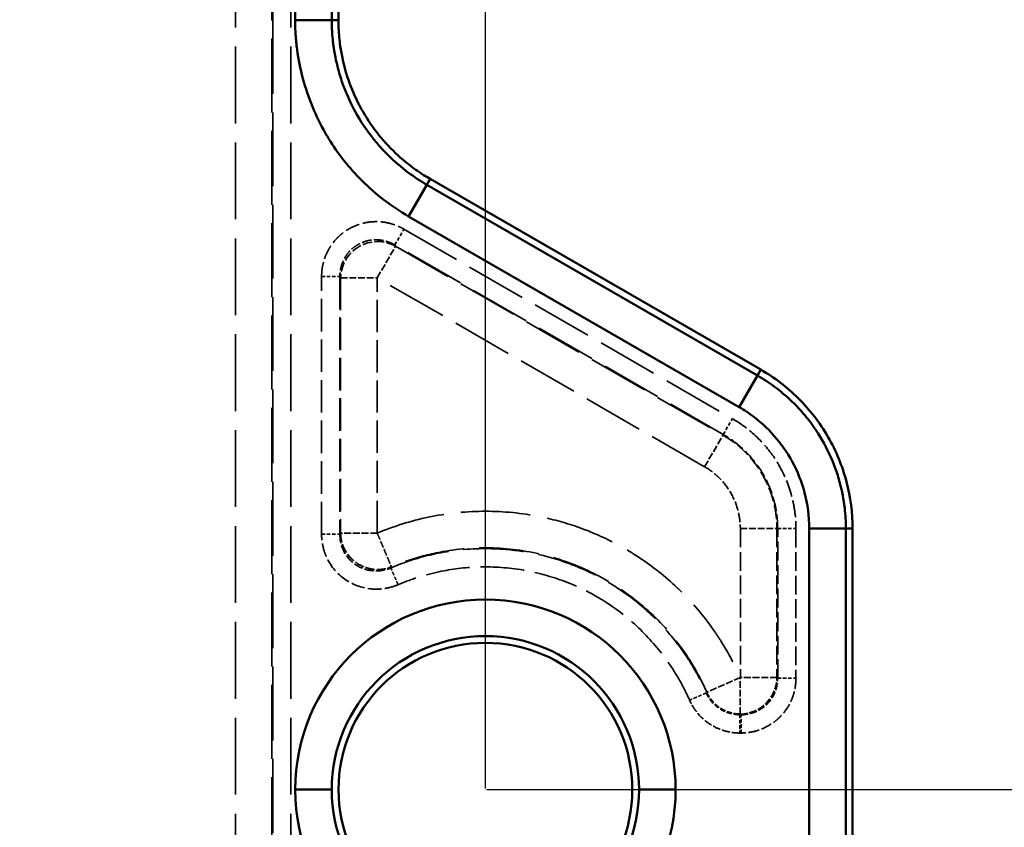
# Model space of a CAD drawing. Header units: millimetres. Extents: x 3367 to 6255, y 2001 to 4216.
# Tile 244 of 256: x 4956 to 5010, y 2944 to 2988. Entities that reach past the tile are written whole.
import ezdxf

# ---------------------------------------------------------------- set-up
doc = ezdxf.new("R2010")
doc.units = ezdxf.units.MM
doc.linetypes.add('DASHED', pattern=[0.2067, 0.1654, -0.0413])
for name, color, linetype, lineweight in [('AM_5', 3, 'Continuous', 25), ('Sichtbare Kanten(DIN)', 7, 'Continuous', 50), ('Sichtbare tangentiale Kanten(DIN)', 7, 'Continuous', 50), ('Verdeckte Kanten(DIN)', 7, 'DASHED', 35), ('Verdeckte tangentiale Kanten(DIN)', 7, 'DASHED', 35)]:
    doc.layers.add(name, color=color, linetype=linetype, lineweight=lineweight)
doc.styles.get("Standard").update_dxf_attribs({"font": 'ISOCP.SHX'})
doc.dimstyles.new('Standard$0', dxfattribs={"dimtxt": 0.18, "dimasz": 0.18, "dimexe": 0.18, "dimexo": 0.0625, "dimgap": 0.09, "dimtad": 0, "dimtih": 1, "dimtoh": 1, "dimdec": 4, "dimzin": 0, "dimdsep": 46, "dimtxsty": 'STANDARD', "dimcen": 0.09, "dimadec": 0, "dimazin": 0, "dimtfac": 1, "dimtdec": 4, "dimtofl": 0, "dimtmove": 0, "dimatfit": 3, "dimfxl": 1, "dimtolj": 1, "dimtzin": 0, "dimarcsym": 0})

# ---------------------------------------------------------------- blocks, each defined once
blk = doc.blocks.new('*D12')
at = {"layer": 'AM_5', "color": 0, "lineweight": -2, "transparency": 16777216}
for p, q in [((3643.598, 2945.94), (3643.598, 3014.206)), ((3645.398, 3014.026), (4340.704, 3014.026)), ((4979.797, 3014.026), (4357.884, 3014.026)), ((4981.597, 2945.94), (4981.597, 3014.206))]:
    blk.add_line(p, q, dxfattribs=at)
at = {"layer": 'AM_5', "color": 0, "transparency": 16777216}
for points in [[(3645.398, 3014.326), (3645.398, 3013.726), (3643.598, 3014.026)], [(4979.797, 3014.326), (4979.797, 3013.726), (4981.597, 3014.026)]]:
    blk.add_solid(points, dxfattribs=at)
at = {"layer": 'Defpoints', "color": 0, "transparency": 16777216}
for p in [(4981.597, 3014.026), (3643.598, 2945.878), (4981.597, 2945.878)]:
    blk.add_point(p, dxfattribs=at)
at = {"layer": 'AM_5', "color": 0, "transparency": 16777216, "insert": (4349.294, 3014.026), "char_height": 10, "attachment_point": 5}
blk.add_mtext('\\A1;134', dxfattribs=at)
blk = doc.blocks.new('*D13')
at = {"layer": 'AM_5', "color": 0, "lineweight": -2, "transparency": 16777216}
for p, q in [((4981.659, 3895.878), (5057.092, 3895.878)), ((5056.912, 3894.078), (5056.912, 3426.882)), ((5056.912, 2947.678), (5056.912, 3414.874)), ((4981.659, 2945.878), (5057.092, 2945.878))]:
    blk.add_line(p, q, dxfattribs=at)
at = {"layer": 'AM_5', "color": 0, "transparency": 16777216}
for points in [[(5056.612, 3894.078), (5057.212, 3894.078), (5056.912, 3895.878)], [(5056.612, 2947.678), (5057.212, 2947.678), (5056.912, 2945.878)]]:
    blk.add_solid(points, dxfattribs=at)
at = {"layer": 'Defpoints', "color": 0, "transparency": 16777216}
for p in [(4981.597, 3895.878), (5056.912, 3895.878), (4981.597, 2945.878)]:
    blk.add_point(p, dxfattribs=at)
at = {"layer": 'AM_5', "color": 0, "transparency": 16777216, "insert": (5056.912, 3420.878), "char_height": 10, "attachment_point": 5, "rotation": 90}
blk.add_mtext('\\A1;95', dxfattribs=at)

msp = doc.modelspace()

# ---------------------------------------------------------------- linework, layer by layer
at = {"layer": 'Sichtbare Kanten(DIN)'}
for p, q in [((4973.59238, 2987.81725), (4973.59238, 3287.81725)), ((4978.59238, 2979.157), (4996.59238, 2968.7647)), ((5001.59238, 2960.10444), (5001.59238, 2931.65145))]:
    msp.add_line(p, q, dxfattribs=at)
msp.add_circle((4981.5967, 2945.87798), 8, dxfattribs=at)
for points, knots in [([(4973.59238, 2987.81725), (4973.59238, 2987.66846), (4973.5957, 2987.51878), (4973.60246, 2987.36842), (4973.61697, 2987.0455), (4973.64732, 2986.71944), (4973.69439, 2986.39257), (4973.76499, 2985.90226), (4973.87319, 2985.41011), (4974.01982, 2984.92482), (4974.16646, 2984.43954), (4974.35152, 2983.96112), (4974.57307, 2983.49846), (4974.79461, 2983.0358), (4975.05263, 2982.58889), (4975.34254, 2982.1657), (4975.63244, 2981.7425), (4975.95423, 2981.34302), (4976.30118, 2980.97339), (4976.64813, 2980.60376), (4977.02025, 2980.26398), (4977.40957, 2979.95769), (4977.66912, 2979.75349), (4977.93631, 2979.56417), (4978.20871, 2979.39015), (4978.33555, 2979.30911), (4978.46352, 2979.2314), (4978.59238, 2979.157)], [0, 0, 0, 0, 0.04463784, 0.04463784, 0.04463784, 0.14050356, 0.14050356, 0.14050356, 0.28430213, 0.28430213, 0.28430213, 0.42810071, 0.42810071, 0.42810071, 0.57189929, 0.57189929, 0.57189929, 0.71569787, 0.71569787, 0.71569787, 0.85949644, 0.85949644, 0.85949644, 0.95536216, 0.95536216, 0.95536216, 1, 1, 1, 1]), ([(4996.59238, 2968.7647), (4997.3364, 2968.33514), (4998.02192, 2967.81122), (4999.26299, 2966.58164), (4999.80767, 2965.87506), (5000.69752, 2964.33378), (5001.03711, 2963.50878), (5001.48141, 2961.8192), (5001.59238, 2960.96356), (5001.59238, 2960.10444)], [-1.05016404, -1.05016404, -1.05016404, -1.05016404, -0.79242823, -0.79242823, -0.52508252, -0.52508252, -0.25773681, -0.25773681, -0.000001, -0.000001, -0.000001, -0.000001])]:
    msp.add_open_spline(points, degree=3, knots=knots, dxfattribs=at)
at = {"layer": 'Sichtbare tangentiale Kanten(DIN)'}
for p, q in [((4971.23479, 3287.81725), (4971.23479, 2987.81725)), ((4973.22718, 3287.81725), (4973.22718, 2987.81725)), ((4973.22718, 2987.81725), (4971.23479, 2987.81725)), ((4973.22718, 2987.81725), (4973.59238, 2987.81725)), ((4978.59238, 2979.157), (4978.40978, 2978.84072)), ((4978.40978, 2978.84072), (4977.41358, 2977.11526)), ((4996.40978, 2968.44842), (4978.40978, 2978.84072)), ((4977.41358, 2977.11526), (4995.41358, 2966.72296)), ((4995.41358, 2966.72296), (4996.40978, 2968.44842)), ((4996.40978, 2968.44842), (4996.59238, 2968.7647)), ((4999.23479, 2960.10444), (5001.22718, 2960.10444)), ((4999.23479, 2960.10444), (4999.23479, 2931.65145)), ((5001.22718, 2960.10444), (5001.59238, 2960.10444)), ((5001.22718, 2931.65145), (5001.22718, 2960.10444)), ((4971.2391, 2945.87798), (4973.23149, 2945.87798)), ((4991.95429, 2945.87798), (4989.9619, 2945.87798))]:
    msp.add_line(p, q, dxfattribs=at)
for radius, start, end in [(10.35759, 0, 180), (8.3652, 0, 180), (10.35759, 180, 0), (8.3652, 180, 0)]:
    msp.add_arc((4981.5967, 2945.87798), radius, start, end, dxfattribs=at)
for points, knots in [([(4971.23479, 2987.81725), (4971.23511, 2987.7507), (4971.23544, 2987.68407), (4971.23647, 2987.61748), (4971.2375, 2987.5508), (4971.23924, 2987.48416), (4971.24151, 2987.41754), (4971.24606, 2987.28406), (4971.25273, 2987.15065), (4971.26162, 2987.01736), (4971.27944, 2986.7502), (4971.30619, 2986.48353), (4971.34157, 2986.2176), (4971.41225, 2985.6862), (4971.5174, 2985.15774), (4971.65749, 2984.63405), (4971.93522, 2983.59579), (4972.35112, 2982.57661), (4972.89025, 2981.63998), (4972.94489, 2981.54506), (4973.00077, 2981.45099), (4973.05787, 2981.3578), (4973.56624, 2980.52799), (4974.17621, 2979.75914), (4974.86352, 2979.07361), (4975.62872, 2978.31039), (4976.48971, 2977.65059), (4977.41358, 2977.11526)], [0, 0, 0, 0, 0.20216022, 0.20216022, 0.20216022, 0.40461572, 0.40461572, 0.40461572, 0.81024859, 0.81024859, 0.81024859, 1.62334437, 1.62334437, 1.62334437, 3.2481243, 3.2481243, 3.2481243, 6.46936853, 6.46936853, 6.46936853, 6.79579274, 6.79579274, 6.79579274, 9.70224823, 9.70224823, 9.70224823, 12.93809391, 12.93809391, 12.93809391, 12.93809391]), ([(4978.40978, 2978.84072), (4978.06694, 2979.03864), (4977.73561, 2979.25644), (4977.41667, 2979.49317), (4977.00895, 2979.79579), (4976.62118, 2980.12979), (4976.26052, 2980.49039), (4976.0569, 2980.69397), (4975.86193, 2980.90602), (4975.67622, 2981.12573), (4975.27842, 2981.59634), (4974.92378, 2982.10127), (4974.61644, 2982.63363), (4974.30875, 2983.1666), (4974.04846, 2983.72706), (4973.8395, 2984.30751), (4973.74181, 2984.57887), (4973.65542, 2984.85437), (4973.58069, 2985.13318), (4973.46244, 2985.57438), (4973.37339, 2986.02383), (4973.31443, 2986.47527), (4973.30765, 2986.52714), (4973.30128, 2986.57902), (4973.29529, 2986.63093), (4973.27537, 2986.80385), (4973.25983, 2986.97706), (4973.24868, 2987.15038), (4973.2415, 2987.262), (4973.23614, 2987.37367), (4973.23251, 2987.48535), (4973.2307, 2987.54082), (4973.22932, 2987.5963), (4973.2285, 2987.65175), (4973.22769, 2987.70691), (4973.22743, 2987.76206), (4973.22718, 2987.81725)], [0, 0, 0, 0, 0.10996849, 0.10996849, 0.10996849, 0.25054247, 0.25054247, 0.25054247, 0.32990547, 0.32990547, 0.32990547, 0.49990245, 0.49990245, 0.49990245, 0.67009453, 0.67009453, 0.67009453, 0.74966006, 0.74966006, 0.74966006, 0.875567, 0.875567, 0.875567, 0.89003151, 0.89003151, 0.89003151, 0.93821996, 0.93821996, 0.93821996, 0.96925312, 0.96925312, 0.96925312, 0.98466651, 0.98466651, 0.98466651, 1, 1, 1, 1]), ([(5001.22718, 2960.10444), (5001.2272, 2960.47672), (5001.20538, 2960.84897), (5001.16205, 2961.22004), (5001.10782, 2961.68452), (5001.01966, 2962.14755), (5000.89809, 2962.6013), (5000.82543, 2962.87253), (5000.74083, 2963.14045), (5000.64477, 2963.40396), (5000.45306, 2963.92985), (5000.21601, 2964.43746), (4999.9369, 2964.92089), (4999.65753, 2965.40477), (4999.33601, 2965.86443), (4998.97615, 2966.29383), (4998.79547, 2966.50944), (4998.60527, 2966.71722), (4998.40615, 2966.91636), (4998.10594, 2967.21661), (4997.78545, 2967.49722), (4997.44953, 2967.75446), (4997.41441, 2967.78136), (4997.37911, 2967.80801), (4997.34365, 2967.83439), (4997.04389, 2968.05745), (4996.73221, 2968.26225), (4996.40978, 2968.44842)], [0, 0, 0, 0, 0.11125616, 0.11125616, 0.11125616, 0.25052133, 0.25052133, 0.25052133, 0.33376849, 0.33376849, 0.33376849, 0.49990193, 0.49990193, 0.49990193, 0.666191, 0.666191, 0.666191, 0.74968449, 0.74968449, 0.74968449, 0.87556723, 0.87556723, 0.87556723, 0.88873033, 0.88873033, 0.88873033, 1, 1, 1, 1]), ([(4995.41358, 2966.72296), (4995.69843, 2966.5585), (4995.97541, 2966.3734), (4996.23795, 2966.17195), (4996.50231, 2965.96911), (4996.75201, 2965.74972), (4996.98854, 2965.51303), (4997.45781, 2965.04344), (4997.87496, 2964.50557), (4998.21042, 2963.92635), (4998.24417, 2963.86807), (4998.2771, 2963.80937), (4998.30921, 2963.75029), (4998.59672, 2963.2212), (4998.82037, 2962.6564), (4998.97527, 2962.07599), (4999.14765, 2961.43005), (4999.23479, 2960.76485), (4999.23479, 2960.10444)], [0, 0, 0, 0, 0.99906868, 0.99906868, 0.99906868, 2.00503141, 2.00503141, 2.00503141, 4.00085995, 4.00085995, 4.00085995, 4.20167976, 4.20167976, 4.20167976, 6.00004252, 6.00004252, 6.00004252, 8.00140881, 8.00140881, 8.00140881, 8.00140881])]:
    msp.add_open_spline(points, degree=3, knots=knots, dxfattribs=at)
at = {"layer": 'Verdeckte Kanten(DIN)', "ltscale": 1.13017}
for p, q in [((4976.66083, 2975.56112), (4977.15892, 2976.42385)), ((4972.67605, 2973.83566), (4973.67224, 2973.83566))]:
    msp.add_line(p, q, dxfattribs=at)
at = {"layer": 'Verdeckte Kanten(DIN)', "ltscale": 2.260439}
for p, q in [((4975.70501, 2973.76573), (4976.7012, 2975.49119)), ((4973.71262, 2973.76573), (4975.70501, 2973.76573)), ((4995.47824, 2949.99822), (4995.47824, 2951.9906))]:
    msp.add_line(p, q, dxfattribs=at)
at = {"layer": 'Verdeckte Kanten(DIN)', "ltscale": 2.26044}
msp.add_line((4975.70501, 2959.85473), (4973.71262, 2959.85473), dxfattribs=at)
at = {"layer": 'Verdeckte Kanten(DIN)', "ltscale": 2.260153}
msp.add_open_spline([(4975.70501, 2959.85473), (4975.74726, 2959.75449), (4975.78951, 2959.65428), (4975.83148, 2959.5547), (4975.88411, 2959.42987), (4975.93637, 2959.30588), (4975.98655, 2959.18684), (4976.01644, 2959.11595), (4976.04558, 2959.04682), (4976.07372, 2958.98007), (4976.13025, 2958.84597), (4976.18272, 2958.72151), (4976.22983, 2958.60975), (4976.27697, 2958.49793), (4976.31875, 2958.3988), (4976.35408, 2958.31499), (4976.37164, 2958.27334), (4976.38759, 2958.2355), (4976.40174, 2958.20193), (4976.42555, 2958.14545), (4976.44425, 2958.1011), (4976.45752, 2958.06963), (4976.46809, 2958.04455), (4976.47525, 2958.02757), (4976.47894, 2958.01882)], degree=3, knots=[0.000000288, 0.000000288, 0.000000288, 0.000000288, 0.111109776, 0.111109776, 0.111109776, 0.250394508, 0.250394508, 0.250394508, 0.333329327, 0.333329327, 0.333329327, 0.499948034, 0.499948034, 0.499948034, 0.666662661, 0.666662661, 0.666662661, 0.74950391, 0.74950391, 0.74950391, 0.888887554, 0.888887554, 0.888887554, 1, 1, 1, 1], dxfattribs=at)
at = {"layer": 'Verdeckte tangentiale Kanten(DIN)', "ltscale": 25.28088}
for p, q in [((4967.97975, 2861.99963), (4967.97975, 4063.87798)), ((4971.00871, 2861.99963), (4971.00871, 4063.87798))]:
    msp.add_line(p, q, dxfattribs=at)
at = {"layer": 'Verdeckte tangentiale Kanten(DIN)', "ltscale": 25.241371}
for p, q in [((4969.97214, 3287.81725), (4969.97214, 2987.81725)), ((4970.01252, 2987.81725), (4970.01252, 3287.81725))]:
    msp.add_line(p, q, dxfattribs=at)
at = {"layer": 'Verdeckte tangentiale Kanten(DIN)', "ltscale": 24.347872}
for p, q in [((4969.97214, 2861.99963), (4969.97214, 2987.81725)), ((4970.01252, 2987.81725), (4970.01252, 2861.99963))]:
    msp.add_line(p, q, dxfattribs=at)
at = {"layer": 'Verdeckte tangentiale Kanten(DIN)', "ltscale": 0.352825}
for p, q in [((4970.01252, 2987.81725), (4969.97214, 2987.81725)), ((4997.51248, 2960.10406), (4997.47211, 2960.10406))]:
    msp.add_line(p, q, dxfattribs=at)
at = {"layer": 'Verdeckte tangentiale Kanten(DIN)', "ltscale": 19.989468}
for p, q in [((4977.15892, 2976.42385), (4995.05026, 2966.09432)), ((4994.55216, 2965.23159), (4976.66083, 2975.56112))]:
    msp.add_line(p, q, dxfattribs=at)
at = {"layer": 'Verdeckte tangentiale Kanten(DIN)', "ltscale": 0.356824}
for p, q in [((4976.66083, 2975.56112), (4976.7012, 2975.49119)), ((4973.71262, 2973.76573), (4973.67224, 2973.83566))]:
    msp.add_line(p, q, dxfattribs=at)
at = {"layer": 'Verdeckte tangentiale Kanten(DIN)', "ltscale": 19.921806}
for p, q in [((4976.7012, 2975.49119), (4994.53197, 2965.19663)), ((4993.53578, 2963.47117), (4975.70501, 2973.76573))]:
    msp.add_line(p, q, dxfattribs=at)
at = {"layer": 'Verdeckte tangentiale Kanten(DIN)', "ltscale": 10.698122}
for p, q in [((4972.67605, 2959.79376), (4972.67605, 2973.83566)), ((4973.67224, 2973.83566), (4973.67224, 2959.79376))]:
    msp.add_line(p, q, dxfattribs=at)
at = {"layer": 'Verdeckte tangentiale Kanten(DIN)', "ltscale": 10.598397}
msp.add_line((4973.71262, 2973.76573), (4973.71262, 2959.85473), dxfattribs=at)
at = {"layer": 'Verdeckte tangentiale Kanten(DIN)', "ltscale": 10.598398}
msp.add_line((4975.70501, 2959.85473), (4975.70501, 2973.76573), dxfattribs=at)
at = {"layer": 'Verdeckte tangentiale Kanten(DIN)', "ltscale": 1.130168}
msp.add_line((4994.55213, 2965.23154), (4995.05022, 2966.09427), dxfattribs=at)
at = {"layer": 'Verdeckte tangentiale Kanten(DIN)', "ltscale": 2.260416}
msp.add_line((4993.53576, 2963.47114), (4994.53194, 2965.19657), dxfattribs=at)
at = {"layer": 'Verdeckte tangentiale Kanten(DIN)', "ltscale": 0.352821}
msp.add_line((4994.53197, 2965.19663), (4994.55216, 2965.23159), dxfattribs=at)
at = {"layer": 'Verdeckte tangentiale Kanten(DIN)', "ltscale": 0.355868}
msp.add_line((4973.67224, 2959.79376), (4973.71262, 2959.85473), dxfattribs=at)
at = {"layer": 'Verdeckte tangentiale Kanten(DIN)', "ltscale": 6.181368}
for p, q in [((4995.47972, 2960.10406), (4995.47973, 2951.9906)), ((4997.47211, 2960.10406), (4997.47212, 2951.99061))]:
    msp.add_line(p, q, dxfattribs=at)
at = {"layer": 'Verdeckte tangentiale Kanten(DIN)', "ltscale": 2.260439}
msp.add_line((4995.47972, 2960.10406), (4997.47211, 2960.10406), dxfattribs=at)
at = {"layer": 'Verdeckte tangentiale Kanten(DIN)', "ltscale": 6.212128}
for p, q in [((4997.5125, 2951.95023), (4997.51248, 2960.10406)), ((4998.50868, 2960.10406), (4998.50869, 2951.95024))]:
    msp.add_line(p, q, dxfattribs=at)
at = {"layer": 'Verdeckte tangentiale Kanten(DIN)', "ltscale": 1.13017}
for p, q in [((4997.51248, 2960.10406), (4998.50868, 2960.10406)), ((4972.67605, 2959.79376), (4973.67224, 2959.79376)), ((4997.5125, 2951.95023), (4998.50869, 2951.95024))]:
    msp.add_line(p, q, dxfattribs=at)
at = {"layer": 'Verdeckte tangentiale Kanten(DIN)', "ltscale": 0.355264}
msp.add_line((4976.47893, 2958.01881), (4976.44591, 2957.96095), dxfattribs=at)
at = {"layer": 'Verdeckte tangentiale Kanten(DIN)', "ltscale": 2.26042}
msp.add_line((4995.47824, 2951.9906), (4993.6548, 2951.18767), dxfattribs=at)
at = {"layer": 'Verdeckte tangentiale Kanten(DIN)', "ltscale": 2.261578}
msp.add_line((4997.47212, 2951.99061), (4995.47824, 2951.9906), dxfattribs=at)
at = {"layer": 'Verdeckte tangentiale Kanten(DIN)', "ltscale": 0.354163}
for p, q in [((4997.47212, 2951.99061), (4997.5125, 2951.95023)), ((4995.52011, 2949.95784), (4995.47973, 2949.99822))]:
    msp.add_line(p, q, dxfattribs=at)
at = {"layer": 'Verdeckte tangentiale Kanten(DIN)', "ltscale": 0.35328}
msp.add_line((4993.62705, 2951.15047), (4993.65481, 2951.18767), dxfattribs=at)
at = {"layer": 'Verdeckte tangentiale Kanten(DIN)', "ltscale": 0.353396}
msp.add_line((4995.47824, 2949.99822), (4995.45188, 2949.95784), dxfattribs=at)
at = {"layer": 'Verdeckte tangentiale Kanten(DIN)', "ltscale": 0.051882}
for p, q in [((4995.45188, 2949.95784), (4995.52011, 2949.95784)), ((4995.45188, 2948.96165), (4995.52011, 2948.96165))]:
    msp.add_line(p, q, dxfattribs=at)
at = {"layer": 'Verdeckte tangentiale Kanten(DIN)', "ltscale": 3.171275}
msp.add_ellipse((4975.70501, 2973.76573), major_axis=(-1.73205, -1), ratio=0.9850343, start_param=3.671746, end_param=5.75303196, dxfattribs=at)
at = {"layer": 'Verdeckte tangentiale Kanten(DIN)', "ltscale": 2.38184}
msp.add_ellipse((4995.47973, 2951.9906), major_axis=(1.41421, 1.41421), ratio=0.9924325, start_param=3.93078816, end_param=5.4939898, dxfattribs=at)
at = {"layer": 'Verdeckte tangentiale Kanten(DIN)', "ltscale": 4.777912}
msp.add_open_spline([(4972.67605, 2973.83566), (4972.67729, 2973.90143), (4972.67853, 2973.96719), (4972.68245, 2974.03277), (4972.68637, 2974.09835), (4972.69296, 2974.16377), (4972.70155, 2974.22887), (4972.71874, 2974.3591), (4972.7439, 2974.48809), (4972.77742, 2974.61478), (4972.787, 2974.65097), (4972.79726, 2974.68698), (4972.80819, 2974.72278), (4972.87376, 2974.93752), (4972.96335, 2975.1446), (4973.07463, 2975.33878), (4973.11173, 2975.40351), (4973.15124, 2975.46681), (4973.19305, 2975.52853), (4973.29757, 2975.6828), (4973.41642, 2975.82713), (4973.54769, 2975.95894), (4973.73144, 2976.14347), (4973.93945, 2976.30346), (4974.16475, 2976.43353), (4974.39005, 2976.56361), (4974.6326, 2976.66376), (4974.88429, 2976.73063), (4975.06407, 2976.7784), (4975.24849, 2976.80917), (4975.43436, 2976.82255), (4975.50871, 2976.8279), (4975.58329, 2976.83047), (4975.6579, 2976.83023), (4975.8817, 2976.82951), (4976.10583, 2976.80356), (4976.32459, 2976.75298), (4976.36105, 2976.74454), (4976.39737, 2976.73543), (4976.4335, 2976.72562), (4976.55998, 2976.69131), (4976.68427, 2976.6486), (4976.80564, 2976.59837), (4976.86632, 2976.57326), (4976.92627, 2976.54627), (4976.98502, 2976.51687), (4977.04378, 2976.48747), (4977.10134, 2976.45567), (4977.15892, 2976.42385)], degree=3, knots=[-12.59638054, -12.59638054, -12.59638054, -12.59638054, -12.40050722, -12.40050722, -12.40050722, -12.20462164, -12.20462164, -12.20462164, -11.81281134, -11.81281134, -11.81281134, -11.70086941, -11.70086941, -11.70086941, -11.02925445, -11.02925445, -11.02925445, -10.80535828, -10.80535828, -10.80535828, -10.24564976, -10.24564976, -10.24564976, -9.46209158, -9.46209158, -9.46209158, -8.67853341, -8.67853341, -8.67853341, -8.11882489, -8.11882489, -8.11882489, -7.89492871, -7.89492871, -7.89492871, -7.22331376, -7.22331376, -7.22331376, -7.11137182, -7.11137182, -7.11137182, -6.71956153, -6.71956153, -6.71956153, -6.52367594, -6.52367594, -6.52367594, -6.32780263, -6.32780263, -6.32780263, -6.32780263], dxfattribs=at)
at = {"layer": 'Verdeckte tangentiale Kanten(DIN)', "ltscale": 3.202675}
msp.add_open_spline([(4976.66083, 2975.56112), (4976.62217, 2975.58282), (4976.58352, 2975.60451), (4976.54407, 2975.62459), (4976.50463, 2975.64466), (4976.4644, 2975.66311), (4976.42369, 2975.6803), (4976.34226, 2975.71468), (4976.25891, 2975.74399), (4976.17413, 2975.76767), (4976.1499, 2975.77443), (4976.12557, 2975.78073), (4976.10113, 2975.78658), (4975.95453, 2975.82163), (4975.80445, 2975.84007), (4975.65468, 2975.8415), (4975.60476, 2975.84198), (4975.55487, 2975.84057), (4975.50514, 2975.83728), (4975.38082, 2975.82905), (4975.25755, 2975.80911), (4975.13746, 2975.77768), (4975.0654, 2975.75882), (4974.99449, 2975.73583), (4974.92517, 2975.70889), (4974.83273, 2975.67298), (4974.74308, 2975.63004), (4974.65725, 2975.58049), (4974.57143, 2975.53094), (4974.48942, 2975.47477), (4974.4121, 2975.41267), (4974.35411, 2975.3661), (4974.29874, 2975.31619), (4974.24639, 2975.26321), (4974.15912, 2975.17492), (4974.08021, 2975.07814), (4974.01093, 2974.97459), (4973.98322, 2974.93317), (4973.95705, 2974.89067), (4973.9325, 2974.8472), (4973.85886, 2974.71678), (4973.79979, 2974.57758), (4973.75684, 2974.4331), (4973.74968, 2974.40902), (4973.74297, 2974.38479), (4973.73672, 2974.36043), (4973.71483, 2974.27517), (4973.69854, 2974.18832), (4973.6876, 2974.10062), (4973.68213, 2974.05676), (4973.678, 2974.0127), (4973.67566, 2973.9685), (4973.67332, 2973.92431), (4973.67278, 2973.87999), (4973.67224, 2973.83566)], degree=3, knots=[-8.44344116, -8.44344116, -8.44344116, -8.44344116, -8.31212793, -8.31212793, -8.31212793, -8.18082378, -8.18082378, -8.18082378, -7.91820738, -7.91820738, -7.91820738, -7.84317384, -7.84317384, -7.84317384, -7.39298582, -7.39298582, -7.39298582, -7.24290653, -7.24290653, -7.24290653, -6.86773028, -6.86773028, -6.86773028, -6.64263921, -6.64263921, -6.64263921, -6.34250555, -6.34250555, -6.34250555, -6.0423719, -6.0423719, -6.0423719, -5.81728083, -5.81728083, -5.81728083, -5.44210458, -5.44210458, -5.44210458, -5.29202528, -5.29202528, -5.29202528, -4.84183726, -4.84183726, -4.84183726, -4.76680373, -4.76680373, -4.76680373, -4.50418733, -4.50418733, -4.50418733, -4.37288318, -4.37288318, -4.37288318, -4.24156995, -4.24156995, -4.24156995, -4.24156995], dxfattribs=at)
at = {"layer": 'Verdeckte tangentiale Kanten(DIN)', "ltscale": 5.517366}
msp.add_open_spline([(4995.05022, 2966.09427), (4995.56711, 2965.79466), (4996.04913, 2965.42522), (4996.47736, 2964.99815), (4996.86991, 2964.60667), (4997.21721, 2964.16682), (4997.50536, 2963.69154), (4997.5314, 2963.64859), (4997.55697, 2963.60533), (4997.58205, 2963.56179), (4997.88443, 2963.03683), (4998.11616, 2962.46959), (4998.27216, 2961.88602), (4998.3503, 2961.59371), (4998.40948, 2961.29732), (4998.44894, 2960.99959), (4998.48842, 2960.70172), (4998.50817, 2960.40251), (4998.50868, 2960.10406)], degree=3, knots=[0, 0, 0, 0, 1.81087891, 1.81087891, 1.81087891, 3.47086748, 3.47086748, 3.47086748, 3.6208859, 3.6208859, 3.6208859, 5.42954583, 5.42954583, 5.42954583, 6.33548699, 6.33548699, 6.33548699, 7.24182335, 7.24182335, 7.24182335, 7.24182335], dxfattribs=at)
at = {"layer": 'Verdeckte tangentiale Kanten(DIN)', "ltscale": 4.691405}
msp.add_open_spline([(4994.53194, 2965.19657), (4994.72845, 2965.08312), (4994.91833, 2964.9582), (4995.10103, 2964.82228), (4995.32975, 2964.65213), (4995.54725, 2964.46456), (4995.74979, 2964.26208), (4995.87081, 2964.1411), (4995.9865, 2964.0148), (4996.09635, 2963.88386), (4996.31662, 2963.6213), (4996.51339, 2963.34023), (4996.68429, 2963.04423), (4996.85519, 2962.74822), (4997.00022, 2962.43728), (4997.11747, 2962.11524), (4997.17594, 2961.95463), (4997.22748, 2961.7913), (4997.27174, 2961.62599), (4997.34582, 2961.34936), (4997.39951, 2961.06721), (4997.43251, 2960.78405), (4997.45887, 2960.55788), (4997.47211, 2960.33098), (4997.47211, 2960.10406)], degree=3, knots=[0, 0, 0, 0, 0.11111071, 0.11111071, 0.11111071, 0.25021193, 0.25021193, 0.25021193, 0.33333212, 0.33333212, 0.33333212, 0.4999998, 0.4999998, 0.4999998, 0.66666782, 0.66666782, 0.66666782, 0.74978798, 0.74978798, 0.74978798, 0.88888927, 0.88888927, 0.88888927, 1, 1, 1, 1], dxfattribs=at)
at = {"layer": 'Verdeckte tangentiale Kanten(DIN)', "ltscale": 4.723624}
msp.add_open_spline([(4997.51248, 2960.10406), (4997.51248, 2960.64204), (4997.36492, 2961.71811), (4996.73411, 2963.17357), (4995.77625, 2964.38056), (4994.98095, 2964.98395), (4994.55213, 2965.23154)], degree=3, knots=[0, 0, 0, 0, 1.61408186, 3.22816372, 4.71379877, 6.19943383, 6.19943383, 6.19943383, 6.19943383], dxfattribs=at)
at = {"layer": 'Verdeckte tangentiale Kanten(DIN)', "ltscale": 3.101836}
msp.add_open_spline([(4993.53575, 2963.47111), (4993.76213, 2963.34041), (4993.97592, 2963.18638), (4994.17191, 2963.01251), (4994.22985, 2962.9611), (4994.28628, 2962.90796), (4994.34105, 2962.85319), (4994.57849, 2962.61573), (4994.78479, 2962.34756), (4994.95338, 2962.05744), (4994.9552, 2962.05431), (4994.95702, 2962.05117), (4994.95883, 2962.04803), (4995.12842, 2961.7543), (4995.25938, 2961.4383), (4995.34724, 2961.11043), (4995.36542, 2961.04262), (4995.38175, 2960.9743), (4995.39622, 2960.90559), (4995.45173, 2960.64212), (4995.47972, 2960.37268), (4995.47972, 2960.10406)], degree=3, knots=[0, 0, 0, 0, 0.78554773, 0.78554773, 0.78554773, 1.01781307, 1.01781307, 1.01781307, 2.02480949, 2.02480949, 2.02480949, 2.03568621, 2.03568621, 2.03568621, 3.05355288, 3.05355288, 3.05355288, 3.26407125, 3.26407125, 3.26407125, 4.0713724, 4.0713724, 4.0713724, 4.0713724], dxfattribs=at)
at = {"layer": 'Verdeckte tangentiale Kanten(DIN)', "ltscale": 22.820267}
msp.add_open_spline([(4975.70501, 2959.85473), (4976.60189, 2960.23274), (4977.53507, 2960.52406), (4978.48764, 2960.72363), (4979.45265, 2960.92581), (4980.43723, 2961.03348), (4981.42305, 2961.04473), (4982.40882, 2961.05597), (4983.39572, 2960.97084), (4984.36502, 2960.79092), (4985.07588, 2960.65897), (4985.77727, 2960.47603), (4986.46207, 2960.24416), (4986.71104, 2960.15985), (4986.95782, 2960.06909), (4987.20208, 2959.97195), (4987.9381, 2959.67923), (4988.65114, 2959.32867), (4989.33249, 2958.92472), (4989.49916, 2958.82591), (4989.66393, 2958.72391), (4989.82668, 2958.61877), (4990.5678, 2958.14002), (4991.26701, 2957.59637), (4991.91379, 2956.99625), (4991.98969, 2956.92582), (4992.06488, 2956.85461), (4992.13932, 2956.78264), (4992.84812, 2956.09741), (4993.48994, 2955.34299), (4994.05247, 2954.53326), (4994.1858, 2954.34133), (4994.31468, 2954.1463), (4994.43896, 2953.94844), (4994.83229, 2953.32224), (4995.17979, 2952.66725), (4995.4778, 2951.99041)], degree=3, knots=[1.27331465, 1.27331465, 1.27331465, 1.27331465, 4.19288597, 4.19288597, 4.19288597, 7.15057817, 7.15057817, 7.15057817, 10.10813203, 10.10813203, 10.10813203, 12.2771431, 12.2771431, 12.2771431, 13.06572199, 13.06572199, 13.06572199, 15.44202522, 15.44202522, 15.44202522, 16.02330896, 16.02330896, 16.02330896, 18.67024519, 18.67024519, 18.67024519, 18.98089022, 18.98089022, 18.98089022, 21.93853695, 21.93853695, 21.93853695, 22.63955976, 22.63955976, 22.63955976, 24.85812538, 24.85812538, 24.85812538, 24.85812538], dxfattribs=at)
at = {"layer": 'Verdeckte tangentiale Kanten(DIN)', "ltscale": 2.983864}
msp.add_open_spline([(4973.71262, 2959.85473), (4973.71332, 2959.79329), (4973.72404, 2959.60898), (4973.79748, 2959.24274), (4974.00645, 2958.78853), (4974.37375, 2958.35969), (4974.84447, 2958.04729), (4975.38232, 2957.87542), (4975.88203, 2957.8593), (4976.24805, 2957.93389), (4976.42205, 2957.99561), (4976.47894, 2958.01882)], degree=3, knots=[0, 0, 0, 0, 0.04761909, 0.14285728, 0.28571452, 0.42857171, 0.57142885, 0.71428595, 0.857143, 0.952381, 1, 1, 1, 1], dxfattribs=at)
at = {"layer": 'Verdeckte tangentiale Kanten(DIN)', "ltscale": 4.498996}
msp.add_open_spline([(4976.83657, 2957.04455), (4976.61153, 2956.94862), (4976.37301, 2956.87956), (4976.12975, 2956.84046), (4976.00643, 2956.82065), (4975.8819, 2956.80852), (4975.75706, 2956.80428), (4975.63547, 2956.80014), (4975.51383, 2956.80344), (4975.39281, 2956.81422), (4974.92264, 2956.85608), (4974.46205, 2957.01028), (4974.06377, 2957.26168), (4974.0468, 2957.27239), (4974.02994, 2957.28328), (4974.01319, 2957.29435), (4973.60347, 2957.56512), (4973.26245, 2957.9411), (4973.03004, 2958.37532), (4972.98962, 2958.45082), (4972.95252, 2958.52809), (4972.9188, 2958.60688), (4972.85551, 2958.75477), (4972.80427, 2958.90778), (4972.7655, 2959.0639), (4972.70612, 2959.30303), (4972.67605, 2959.54944), (4972.67605, 2959.79376)], degree=3, knots=[0, 0, 0, 0, 0.73750747, 0.73750747, 0.73750747, 1.11141121, 1.11141121, 1.11141121, 1.47555611, 1.47555611, 1.47555611, 2.89033348, 2.89033348, 2.89033348, 2.95062796, 2.95062796, 2.95062796, 4.42586064, 4.42586064, 4.42586064, 4.68237295, 4.68237295, 4.68237295, 5.1638066, 5.1638066, 5.1638066, 5.90125439, 5.90125439, 5.90125439, 5.90125439], dxfattribs=at)
at = {"layer": 'Verdeckte tangentiale Kanten(DIN)', "ltscale": 3.011609}
msp.add_open_spline([(4973.67224, 2959.79376), (4973.67035, 2959.45636), (4973.83678, 2958.78168), (4974.53456, 2958.0319), (4975.49315, 2957.71937), (4976.14874, 2957.83236), (4976.44593, 2957.96095)], degree=3, knots=[0, 0, 0, 0, 1.00811994, 2.01623987, 2.98398459, 3.95172931, 3.95172931, 3.95172931, 3.95172931], dxfattribs=at)
at = {"layer": 'Verdeckte tangentiale Kanten(DIN)', "ltscale": 19.835167}
msp.add_open_spline([(4976.44597, 2957.96085), (4976.82906, 2958.12412), (4977.22031, 2958.26929), (4977.61714, 2958.3955), (4977.98118, 2958.51129), (4978.34991, 2958.61112), (4978.72268, 2958.69471), (4978.76815, 2958.70491), (4978.81367, 2958.71486), (4978.85925, 2958.72457), (4979.69741, 2958.90314), (4980.55326, 2958.99944), (4981.41019, 2959.0116), (4981.65501, 2959.01507), (4981.89993, 2959.01167), (4982.14457, 2959.00143), (4982.75624, 2958.97584), (4983.36617, 2958.9075), (4983.96835, 2958.79694), (4984.49586, 2958.7001), (4985.01743, 2958.57086), (4985.52917, 2958.41032), (4985.83525, 2958.3143), (4986.13781, 2958.20708), (4986.43604, 2958.0889), (4987.20562, 2957.78393), (4987.94638, 2957.40594), (4988.64497, 2956.96176), (4988.6697, 2956.94604), (4988.69439, 2956.93023), (4988.71901, 2956.91433), (4989.43925, 2956.44957), (4990.11383, 2955.91405), (4990.72985, 2955.31789), (4990.91825, 2955.13556), (4991.10118, 2954.94756), (4991.27832, 2954.75428), (4991.68027, 2954.31572), (4992.05272, 2953.84961), (4992.39171, 2953.36075), (4992.63599, 2953.00847), (4992.8629, 2952.64438), (4993.07151, 2952.2699), (4993.13238, 2952.16062), (4993.19169, 2952.05047), (4993.24941, 2951.93949), (4993.38398, 2951.68077), (4993.50993, 2951.41756), (4993.62696, 2951.15043)], degree=3, knots=[1.04819848, 1.04819848, 1.04819848, 1.04819848, 2.29553417, 2.29553417, 2.29553417, 3.43981668, 3.43981668, 3.43981668, 3.57939413, 3.57939413, 3.57939413, 6.14628278, 6.14628278, 6.14628278, 6.87963336, 6.87963336, 6.87963336, 8.71321316, 8.71321316, 8.71321316, 10.31945004, 10.31945004, 10.31945004, 11.28015709, 11.28015709, 11.28015709, 13.75926672, 13.75926672, 13.75926672, 13.84704296, 13.84704296, 13.84704296, 16.41398858, 16.41398858, 16.41398858, 17.1990834, 17.1990834, 17.1990834, 18.98056052, 18.98056052, 18.98056052, 20.26431387, 20.26431387, 20.26431387, 20.63890008, 20.63890008, 20.63890008, 21.51217318, 21.51217318, 21.51217318, 21.51217318], dxfattribs=at)
at = {"layer": 'Verdeckte tangentiale Kanten(DIN)', "ltscale": 19.822723}
msp.add_open_spline([(4993.6548, 2951.18767), (4993.52402, 2951.48467), (4993.09875, 2952.36118), (4992.05295, 2954.01953), (4990.27347, 2955.93678), (4987.84381, 2957.60164), (4985.10771, 2958.68983), (4982.1983, 2959.1484), (4979.58813, 2958.97698), (4977.68905, 2958.48987), (4976.77797, 2958.14485), (4976.47894, 2958.0188)], degree=3, knots=[0.000000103, 0.000000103, 0.000000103, 0.000000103, 0.047619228, 0.142857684, 0.285714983, 0.428572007, 0.571429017, 0.714285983, 0.857142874, 0.952380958, 0.999998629, 0.999998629, 0.999998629, 0.999998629], dxfattribs=at)
at = {"layer": 'Verdeckte tangentiale Kanten(DIN)', "ltscale": 1.130128}
msp.add_open_spline([(4976.83658, 2957.04455), (4976.78851, 2957.1573), (4976.73999, 2957.27112), (4976.69445, 2957.37796), (4976.64907, 2957.48442), (4976.60727, 2957.58247), (4976.57165, 2957.66603), (4976.53603, 2957.74958), (4976.50639, 2957.81912), (4976.48488, 2957.86959), (4976.47287, 2957.89776), (4976.46344, 2957.91988), (4976.45675, 2957.93558), (4976.45141, 2957.9481), (4976.44779, 2957.95659), (4976.44593, 2957.96095)], degree=3, knots=[0, 0, 0, 0, 0.25044482, 0.25044482, 0.25044482, 0.500021, 0.500021, 0.500021, 0.74958767, 0.74958767, 0.74958767, 0.88888986, 0.88888986, 0.88888986, 1, 1, 1, 1], dxfattribs=at)
at = {"layer": 'Verdeckte tangentiale Kanten(DIN)', "ltscale": 14.431381}
msp.add_open_spline([(4992.71452, 2950.75054), (4992.55967, 2951.10262), (4992.38791, 2951.44745), (4992.20011, 2951.78315), (4992.00671, 2952.12885), (4991.79628, 2952.46485), (4991.57, 2952.79011), (4991.11774, 2953.44021), (4990.60214, 2954.04739), (4990.03379, 2954.59912), (4989.46537, 2955.15092), (4988.8442, 2955.64725), (4988.18001, 2956.07668), (4988.15512, 2956.09277), (4988.13017, 2956.10877), (4988.10515, 2956.12468), (4987.46282, 2956.53316), (4986.78086, 2956.87941), (4986.07237, 2957.15941), (4985.33618, 2957.45036), (4984.57133, 2957.66977), (4983.79221, 2957.81391), (4983.01306, 2957.95805), (4982.21963, 2958.02691), (4981.4262, 2958.01587), (4981.345, 2958.01474), (4981.26381, 2958.01278), (4981.18263, 2958.00998), (4980.47097, 2957.98545), (4979.7597, 2957.89681), (4979.06282, 2957.74762), (4978.67436, 2957.66445), (4978.29038, 2957.5625), (4977.91297, 2957.44246), (4977.54768, 2957.32628), (4977.18855, 2957.19317), (4976.83689, 2957.0438)], degree=3, knots=[29.93566787, 29.93566787, 29.93566787, 29.93566787, 31.08976617, 31.08976617, 31.08976617, 32.27825314, 32.27825314, 32.27825314, 34.65369292, 34.65369292, 34.65369292, 37.02938698, 37.02938698, 37.02938698, 37.11841971, 37.11841971, 37.11841971, 39.40493054, 39.40493054, 39.40493054, 41.78084645, 41.78084645, 41.78084645, 44.15686015, 44.15686015, 44.15686015, 44.40000559, 44.40000559, 44.40000559, 46.53165601, 46.53165601, 46.53165601, 47.71989374, 47.71989374, 47.71989374, 48.86997913, 48.86997913, 48.86997913, 48.86997913], dxfattribs=at)
at = {"layer": 'Verdeckte tangentiale Kanten(DIN)', "ltscale": 3.577582}
msp.add_open_spline([(4998.50869, 2951.95024), (4998.50869, 2951.7541), (4998.4894, 2951.55809), (4998.45135, 2951.36599), (4998.44592, 2951.33855), (4998.4401, 2951.31118), (4998.43389, 2951.2839), (4998.39667, 2951.12023), (4998.34573, 2950.95981), (4998.28159, 2950.80486), (4998.26021, 2950.75323), (4998.23737, 2950.70219), (4998.21312, 2950.65187), (4998.11614, 2950.45052), (4997.99664, 2950.26019), (4997.8576, 2950.08544), (4997.78808, 2949.99806), (4997.71367, 2949.91458), (4997.63471, 2949.83563), (4997.55576, 2949.75668), (4997.47228, 2949.68226), (4997.3849, 2949.61274), (4997.21015, 2949.4737), (4997.01982, 2949.3542), (4996.81848, 2949.25722), (4996.76815, 2949.23297), (4996.71712, 2949.21013), (4996.66548, 2949.18875), (4996.51053, 2949.12461), (4996.35011, 2949.07367), (4996.18644, 2949.03645), (4996.15916, 2949.03024), (4996.1318, 2949.02442), (4996.10435, 2949.01899), (4995.91225, 2948.98094), (4995.71624, 2948.96165), (4995.52011, 2948.96165)], degree=3, knots=[-11.78272028, -11.78272028, -11.78272028, -11.78272028, -11.19587151, -11.19587151, -11.19587151, -11.11202878, -11.11202878, -11.11202878, -10.60898677, -10.60898677, -10.60898677, -10.44133728, -10.44133728, -10.44133728, -9.77064577, -9.77064577, -9.77064577, -9.43530002, -9.43530002, -9.43530002, -9.09995427, -9.09995427, -9.09995427, -8.42926277, -8.42926277, -8.42926277, -8.26161328, -8.26161328, -8.26161328, -7.75857127, -7.75857127, -7.75857127, -7.67472854, -7.67472854, -7.67472854, -7.08787977, -7.08787977, -7.08787977, -7.08787977], dxfattribs=at)
at = {"layer": 'Verdeckte tangentiale Kanten(DIN)', "ltscale": 2.388949}
msp.add_open_spline([(4995.52011, 2949.95784), (4995.87012, 2949.95653), (4996.5675, 2950.14043), (4997.32991, 2950.90284), (4997.51381, 2951.60023), (4997.5125, 2951.95023)], degree=3, dxfattribs=at)
at = {"layer": 'Verdeckte tangentiale Kanten(DIN)', "ltscale": 1.130129}
for points, knots in [([(4993.62705, 2951.15047), (4993.61726, 2951.14618), (4993.5865, 2951.1327), (4993.53608, 2951.1106), (4993.48583, 2951.08858), (4993.4166, 2951.05824), (4993.33341, 2951.02178), (4993.25021, 2950.98532), (4993.1526, 2950.94254), (4993.04659, 2950.89608), (4992.98738, 2950.87013), (4992.92572, 2950.8431), (4992.86363, 2950.81589), (4992.81414, 2950.7942), (4992.76434, 2950.77238), (4992.71463, 2950.75059)], [0, 0, 0, 0, 0.25038791, 0.25038791, 0.25038791, 0.49994424, 0.49994424, 0.49994424, 0.74950576, 0.74950576, 0.74950576, 0.88888987, 0.88888987, 0.88888987, 1, 1, 1, 1]), ([(4995.45188, 2949.95784), (4995.45188, 2949.95306), (4995.45188, 2949.94382), (4995.45188, 2949.93004), (4995.45188, 2949.90282), (4995.45188, 2949.85756), (4995.45188, 2949.79714), (4995.45188, 2949.70614), (4995.45188, 2949.58179), (4995.45188, 2949.43625), (4995.45188, 2949.33961), (4995.45188, 2949.23339), (4995.45188, 2949.12574), (4995.45188, 2949.07128), (4995.45188, 2949.01646), (4995.45188, 2948.96165)], [0, 0, 0, 0, 0.11198827, 0.11198827, 0.11198827, 0.33333333, 0.33333333, 0.33333333, 0.66666667, 0.66666667, 0.66666667, 0.88801173, 0.88801173, 0.88801173, 1, 1, 1, 1]), ([(4995.52011, 2948.96165), (4995.52011, 2949.01646), (4995.52011, 2949.07128), (4995.52011, 2949.12574), (4995.52011, 2949.23339), (4995.52011, 2949.33961), (4995.52011, 2949.43625), (4995.52011, 2949.58179), (4995.52011, 2949.70614), (4995.52011, 2949.79714), (4995.52011, 2949.85756), (4995.52011, 2949.90282), (4995.52011, 2949.93004), (4995.52011, 2949.94382), (4995.52011, 2949.95306), (4995.52011, 2949.95784)], [0, 0, 0, 0, 0.11198827, 0.11198827, 0.11198827, 0.33333333, 0.33333333, 0.33333333, 0.66666667, 0.66666667, 0.66666667, 0.88801173, 0.88801173, 0.88801173, 1, 1, 1, 1])]:
    msp.add_open_spline(points, degree=3, knots=knots, dxfattribs=at)
at = {"layer": 'Verdeckte tangentiale Kanten(DIN)', "ltscale": 2.635273}
msp.add_open_spline([(4995.45188, 2948.96165), (4995.16666, 2948.96182), (4994.87863, 2949.00342), (4994.60146, 2949.08553), (4994.38411, 2949.14993), (4994.17347, 2949.23921), (4993.97601, 2949.35155), (4993.92176, 2949.38241), (4993.86846, 2949.41503), (4993.81625, 2949.44935), (4993.57418, 2949.60852), (4993.35565, 2949.80457), (4993.16935, 2950.0249), (4993.07604, 2950.13526), (4992.99081, 2950.25169), (4992.91473, 2950.3731), (4992.87668, 2950.4338), (4992.84093, 2950.49574), (4992.80746, 2950.5587), (4992.79073, 2950.59017), (4992.77457, 2950.62189), (4992.75919, 2950.65392), (4992.74381, 2950.68595), (4992.72922, 2950.71828), (4992.71463, 2950.75059)], degree=3, knots=[0, 0, 0, 0, 0.86452023, 0.86452023, 0.86452023, 1.54244423, 1.54244423, 1.54244423, 1.7287111, 1.7287111, 1.7287111, 2.59241997, 2.59241997, 2.59241997, 3.02501207, 3.02501207, 3.02501207, 3.24129788, 3.24129788, 3.24129788, 3.34942068, 3.34942068, 3.34942068, 3.45752297, 3.45752297, 3.45752297, 3.45752297], dxfattribs=at)
at = {"layer": 'Verdeckte tangentiale Kanten(DIN)', "ltscale": 1.758556}
msp.add_open_spline([(4993.62705, 2951.15047), (4993.71212, 2950.95506), (4993.94537, 2950.59189), (4994.55232, 2950.10285), (4995.10856, 2949.95699), (4995.45188, 2949.95784)], degree=3, knots=[0.00000011, 0.00000011, 0.00000011, 0.00000011, 0.63922469, 1.27844938, 2.30813909, 2.30813909, 2.30813909, 2.30813909], dxfattribs=at)
at = {"layer": 'Verdeckte tangentiale Kanten(DIN)', "ltscale": 1.753782}
msp.add_open_spline([(4993.65481, 2951.18767), (4993.68929, 2951.11041), (4993.80745, 2950.88512), (4994.13116, 2950.47962), (4994.63826, 2950.14883), (4995.13982, 2950.01599), (4995.39363, 2949.99863), (4995.47824, 2949.99822)], degree=3, knots=[0, 0, 0, 0, 0.1111111, 0.3333333, 0.66666663, 0.88888888, 1, 1, 1, 1], dxfattribs=at)

# ---------------------------------------------------------------- dimensions: what is measured, and where the dimension line sits
at = {"layer": 'AM_5'}
dim = msp.add_linear_dim(base=(5056.91248, 3895.87798), p1=(4981.5967, 2945.87798), p2=(4981.5967, 3895.87798), angle=90, text='95', dimstyle='Standard$0', override={"dimtxt": 10, "dimasz": 1.8, "dimtih": 0, "dimtoh": 0}, dxfattribs=at)
dim.commit()
dim.dimension.update_dxf_attribs({"geometry": '*D13', "text_midpoint": (5056.91248, 3420.87798)})
dim = msp.add_linear_dim(base=(4981.5967, 3014.02585), p1=(3643.59772, 2945.87798), p2=(4981.5967, 2945.87798), text='134', dimstyle='Standard$0', override={"dimtxt": 10, "dimasz": 1.8}, dxfattribs=at)
dim.commit()
dim.dimension.update_dxf_attribs({"geometry": '*D12', "text_midpoint": (4349.29419, 3014.02585), "dimtype": 160})

doc.saveas('drawing.dxf')
